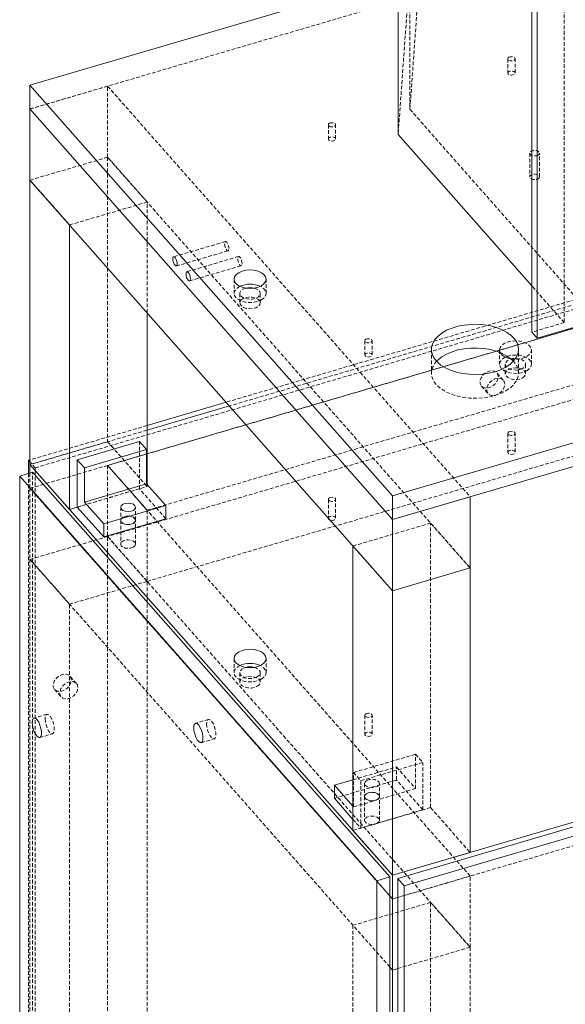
# Model space of a CAD drawing. Header units: millimetres. Extents: x 1529 to 6255, y 1713 to 5797.
# Tile 59 of 82: x 4524 to 4712, y 4953 to 5292. Entities that reach past the tile are written whole.
import ezdxf

# ---------------------------------------------------------------- set-up
doc = ezdxf.new("R2010")
doc.units = ezdxf.units.MM
doc.linetypes.add('HIDDEN', pattern=[1.905, 1.27, -0.635])

msp = doc.modelspace()

# ---------------------------------------------------------------- linework, layer by layer
at = {"color": 7, "linetype": 'Continuous', "lineweight": 15}
for p, q in [((4654.464, 5252.426), (4654.464, 5415.734)), ((4700.529, 5184.34), (4700.529, 5347.648)), ((4702.345, 5345.591), (4702.345, 5182.283)), ((4654.464, 5306.655), (4527.667, 5269.359)), ((4527.667, 5269.359), (4652.514, 5127.908)), ((4527.667, 5269.359), (4527.667, 5261.193)), ((4652.514, 5119.742), (4527.667, 5261.193)), ((4527.667, 5261.193), (4527.667, 5236.697)), ((4700.529, 5200.235), (4654.464, 5252.426)), ((4702.345, 5182.283), (4911.732, 5243.872)), ((4527.667, 5236.697), (4652.514, 5095.246)), ((4527.667, 5236.697), (4527.667, 5138.712)), ((4652.514, 5127.908), (5011.501, 5233.501)), ((5011.501, 5225.336), (4652.514, 5119.742)), ((4541.287, 5221.266), (4541.287, 5123.281)), ((4568.017, 5131.82), (4568.017, 5190.981)), ((4702.345, 5182.283), (4700.529, 5184.34)), ((4692.065, 5176.008), (4691.359, 5175.722)), ((4595.2, 5160.183), (4568.017, 5152.187)), ((4596.325, 5158.908), (4568.017, 5150.581)), ((4543.96, 5140.398), (4565.344, 5146.688)), ((4567.841, 5143.859), (4565.344, 5146.688)), ((4546.457, 5137.569), (4567.841, 5143.859)), ((4567.841, 5132.019), (4567.841, 5143.859)), ((4527.667, 5140.319), (4527.179, 5140.175)), ((4527.667, 5139.622), (4527.179, 5140.175)), ((4527.179, 5140.175), (4527.179, 5135.64)), ((4527.667, 5138.712), (4652.514, 4997.261)), ((4527.667, 5138.712), (4527.667, 5135.783)), ((4527.667, 5138.712), (4541.287, 5123.281)), ((4546.457, 5137.569), (4543.96, 5140.398)), ((4543.96, 5124.067), (4543.96, 5140.398)), ((4528.575, 5136.05), (4524.12, 5134.74)), ((4528.575, 5136.05), (4651.606, 4996.657)), ((4546.457, 5125.729), (4546.457, 5137.569)), ((4524.12, 5134.74), (4647.151, 4995.346)), ((4524.12, 5134.74), (4524.12, 4566.427)), ((4546.457, 5125.729), (4567.841, 5132.019)), ((4574.424, 5124.561), (4567.841, 5132.019)), ((4553.039, 5118.271), (4546.457, 5125.729)), ((4652.514, 5127.908), (4652.514, 5119.742)), ((4679.244, 5127.605), (4652.514, 5119.742)), ((4679.244, 5127.605), (4679.244, 5103.109)), ((4541.287, 5123.281), (4543.96, 5124.067)), ((4543.96, 5124.067), (4553.039, 5113.78)), ((4574.424, 5124.561), (4553.039, 5118.271)), ((4574.424, 5120.07), (4574.424, 5124.561)), ((4553.039, 5113.78), (4574.424, 5120.07)), ((4553.039, 5113.78), (4553.039, 5118.271)), ((4652.514, 5119.742), (4652.514, 5095.246)), ((4638.895, 5110.677), (4652.514, 5095.246)), ((4638.895, 5012.692), (4638.895, 5110.677)), ((4652.514, 5095.246), (4679.244, 5103.109)), ((4652.514, 4997.261), (5011.501, 5102.855)), ((4679.244, 5005.124), (4679.244, 5103.109)), ((5009.719, 5100.697), (4654.296, 4996.152)), ((4656.566, 4993.58), (5011.989, 5098.125)), ((4652.514, 5095.246), (4652.514, 4997.261)), ((4632.488, 5028.257), (4638.895, 5030.141)), ((4632.488, 5023.766), (4632.488, 5028.257)), ((4632.488, 5028.257), (4638.895, 5020.998)), ((4632.488, 5023.766), (4638.895, 5016.507)), ((4652.514, 4997.261), (4638.895, 5012.692)), ((4679.244, 5005.124), (4652.514, 4997.261)), ((4651.606, 4996.657), (4647.151, 4995.346)), ((4651.606, 4996.657), (4651.606, 4428.344)), ((4652.514, 4997.261), (4652.514, 4989.096)), ((4656.566, 4993.58), (4654.296, 4996.152)), ((4654.296, 4996.152), (4654.296, 4427.84)), ((4647.151, 4995.346), (4647.151, 4427.034)), ((4656.566, 4425.268), (4656.566, 4993.58)), ((4652.514, 4989.096), (4651.606, 4990.125)), ((4654.296, 4989.62), (4652.514, 4989.096)), ((4654.296, 4989.62), (4652.514, 4989.096)), ((4652.514, 4989.096), (4652.514, 4964.6)), ((4652.514, 4964.6), (4651.606, 4965.629)), ((4654.296, 4965.124), (4652.514, 4964.6)), ((4652.514, 4964.6), (4652.514, 4458.344))]:
    msp.add_line(p, q, dxfattribs=at)
at = {"color": 7, "linetype": 'HIDDEN', "lineweight": 0}
for p, q in [((4658.503, 5408.078), (4658.503, 5261.101)), ((4527.667, 5261.193), (4966.268, 5390.205)), ((4711.667, 5350.924), (4711.667, 5187.616)), ((4658.503, 5261.101), (4662.28, 5314.044)), ((4658.24, 5305.369), (4654.464, 5252.426)), ((4692.232, 5278.485), (4692.232, 5273.586)), ((4694.732, 5273.586), (4694.732, 5278.485)), ((4554.397, 5269.056), (4527.667, 5261.193)), ((4554.397, 5269.056), (4679.244, 5127.605)), ((4554.397, 5244.56), (4554.397, 5269.056)), ((4962.216, 5268.138), (4595.2, 5160.183)), ((4966.268, 5267.723), (4596.325, 5158.908)), ((4529.449, 5137.603), (4964.486, 5265.566)), ((4658.503, 5261.101), (4717.047, 5194.772)), ((4527.667, 5130.547), (4966.268, 5259.558)), ((4630.428, 5255.755), (4630.428, 5250.856)), ((4632.928, 5250.856), (4632.928, 5255.755)), ((4527.667, 5236.697), (4554.397, 5244.56)), ((4679.244, 5103.109), (4554.397, 5244.56)), ((4568.017, 5229.129), (4554.397, 5244.56)), ((4554.397, 5244.56), (4554.397, 5146.575)), ((4699.804, 5245.968), (4699.804, 5237.802)), ((4703.104, 5237.802), (4703.104, 5245.968)), ((4527.667, 5236.697), (4541.287, 5221.266)), ((4541.287, 5221.266), (4568.017, 5229.129)), ((4568.017, 5190.981), (4568.017, 5229.129)), ((4541.287, 5221.266), (4541.287, 5221.266)), ((4554.397, 5138.409), (4821.699, 5217.034)), ((4594.961, 5215.52), (4577.14, 5210.278)), ((4578.071, 5207.113), (4595.892, 5212.354)), ((4599.5, 5210.377), (4581.68, 5205.135)), ((4582.611, 5201.969), (4600.432, 5207.211)), ((4568.017, 5122.978), (4835.319, 5201.603)), ((4597.956, 5202.564), (4597.956, 5197.665)), ((4608.956, 5197.665), (4608.956, 5202.564)), ((4711.667, 5187.616), (4700.529, 5200.235)), ((4599.956, 5197.665), (4599.956, 5194.399)), ((4606.956, 5194.399), (4606.956, 5197.665)), ((4821.699, 5192.538), (4554.397, 5113.913)), ((4711.667, 5187.616), (4700.529, 5184.34)), ((4642.997, 5181.357), (4642.997, 5176.458)), ((4645.497, 5176.458), (4645.497, 5181.357)), ((4568.017, 5098.482), (4835.319, 5177.107)), ((4665.92, 5178.377), (4665.92, 5170.212)), ((4689.358, 5178.172), (4689.358, 5173.272)), ((4695.92, 5170.212), (4695.92, 5178.377)), ((4700.358, 5173.272), (4700.358, 5178.172)), ((4691.358, 5173.272), (4691.358, 5170.006)), ((4698.358, 5170.006), (4698.358, 5173.272)), ((4690.672, 5167.79), (4688.402, 5170.362)), ((4683.154, 5165.729), (4685.424, 5163.158)), ((4568.017, 5152.187), (4527.667, 5140.319)), ((4568.017, 5150.581), (4527.667, 5138.712)), ((4692.232, 5149.472), (4692.232, 5142.939)), ((4694.732, 5142.939), (4694.732, 5149.472)), ((4554.397, 5146.575), (4527.667, 5138.712)), ((4554.397, 5146.575), (4568.017, 5131.144)), ((4565.344, 5146.688), (4565.344, 5130.357)), ((4529.449, 5137.603), (4527.667, 5139.622)), ((4527.667, 5130.547), (4554.397, 5138.409)), ((4679.245, 4996.958), (4554.397, 5138.409)), ((4554.397, 5138.409), (4554.397, 5113.913)), ((4554.397, 5138.409), (4568.017, 5122.978)), ((4527.179, 5135.64), (4527.179, 4571.863)), ((4527.667, 5135.783), (4527.667, 5130.547)), ((4528.575, 4567.738), (4528.575, 5136.05)), ((4529.449, 4569.291), (4529.449, 5137.603)), ((4568.017, 5131.144), (4568.017, 5131.82)), ((4651.606, 4990.125), (4527.667, 5130.547)), ((4652.514, 4989.096), (4527.667, 5130.547)), ((4527.667, 5130.547), (4527.667, 5106.051)), ((4543.96, 5124.067), (4568.017, 5131.144)), ((4565.344, 5130.357), (4543.96, 5124.067)), ((4574.424, 5120.07), (4565.344, 5130.357)), ((4630.428, 5126.742), (4630.428, 5120.209)), ((4632.928, 5120.209), (4632.928, 5126.742)), ((4558.912, 5123.988), (4558.912, 5119.497)), ((4564.012, 5119.497), (4564.012, 5123.988)), ((4568.017, 5122.978), (4568.017, 5098.482)), ((4558.912, 5119.497), (4558.912, 5111.331)), ((4564.012, 5111.331), (4564.012, 5119.497)), ((4638.895, 5110.677), (4665.625, 5118.54)), ((4665.625, 5118.54), (4679.244, 5103.109)), ((4665.625, 5020.555), (4665.625, 5118.54)), ((4527.667, 5106.051), (4554.397, 5113.913)), ((4554.397, 5113.913), (4679.245, 4972.462)), ((4568.017, 5098.482), (4554.397, 5113.913)), ((4554.397, 4607.658), (4554.397, 5113.913)), ((4651.606, 4965.629), (4527.667, 5106.051)), ((4541.287, 5090.62), (4527.667, 5106.051)), ((4527.667, 5106.051), (4527.667, 4599.795)), ((4568.017, 5098.482), (4541.287, 5090.62)), ((4568.017, 4592.227), (4568.017, 5098.482)), ((5011.501, 5094.689), (4654.296, 4989.62)), ((4541.287, 4584.364), (4541.287, 5090.62)), ((4597.956, 5071.918), (4597.956, 5067.019)), ((4608.956, 5067.019), (4608.956, 5071.918)), ((4543.656, 5063.305), (4541.386, 5065.877)), ((4599.956, 5067.019), (4599.956, 5063.752)), ((4606.956, 5063.752), (4606.956, 5067.019)), ((4536.138, 5061.245), (4538.408, 5058.673)), ((4533.489, 5052.7), (4529.034, 5051.39)), ((4589.103, 5050.931), (4584.648, 5049.62)), ((4642.997, 5052.344), (4642.997, 5045.811)), ((4645.497, 5045.811), (4645.497, 5052.344)), ((4531.009, 5044.674), (4535.464, 5045.985)), ((4586.623, 5042.905), (4591.078, 5044.215)), ((4639.071, 5032.638), (4660.455, 5038.928)), ((4660.455, 5038.928), (4662.952, 5036.099)), ((4660.455, 5027.088), (4660.455, 5038.928)), ((4638.895, 5030.141), (4653.872, 5034.547)), ((4662.952, 5036.099), (4641.568, 5029.809)), ((4653.872, 5034.547), (4660.455, 5027.088)), ((4653.872, 5030.056), (4653.872, 5034.547)), ((4662.952, 5019.768), (4662.952, 5036.099)), ((4653.872, 5030.056), (4632.488, 5023.766)), ((4639.071, 5032.638), (4641.568, 5029.809)), ((4639.071, 5020.798), (4639.071, 5032.638)), ((4641.568, 5029.809), (4641.568, 5013.478)), ((4662.952, 5019.768), (4653.872, 5030.056)), ((4660.455, 5027.088), (4639.071, 5020.798)), ((4642.9, 5028.83), (4642.9, 5024.339)), ((4648, 5024.339), (4648, 5028.83)), ((4642.9, 5024.339), (4642.9, 5016.174)), ((4648, 5016.174), (4648, 5024.339)), ((4638.895, 5020.998), (4639.071, 5020.798)), ((4638.895, 5012.692), (4665.625, 5020.555)), ((4641.568, 5013.478), (4662.952, 5019.768)), ((4665.625, 5020.555), (4679.244, 5005.124)), ((4638.895, 5016.507), (4641.568, 5013.478)), ((4679.245, 4996.958), (4654.296, 4989.62)), ((4679.245, 4972.462), (4679.245, 4996.958)), ((4665.625, 4987.893), (4638.895, 4980.031)), ((4665.625, 4987.893), (4679.245, 4972.462)), ((4665.625, 4481.638), (4665.625, 4987.893)), ((4651.606, 4965.629), (4638.895, 4980.031)), ((4638.895, 4980.031), (4638.895, 4473.775)), ((4679.245, 4972.462), (4654.296, 4965.124)), ((4679.245, 4972.462), (4679.245, 4466.207))]:
    msp.add_line(p, q, dxfattribs=at)
at = {"color": 7, "linetype": 'HIDDEN', "lineweight": 0, "flags": 128}
for points in [[(4692.598, 5278.995), (4693.003, 5279.152), (4693.482, 5279.207), (4693.96, 5279.152), (4694.366, 5278.995), (4694.637, 5278.761), (4694.732, 5278.485), (4694.637, 5278.209), (4694.366, 5277.975), (4693.96, 5277.818), (4693.482, 5277.763), (4693.003, 5277.818), (4692.598, 5277.975), (4692.327, 5278.209), (4692.232, 5278.485), (4692.327, 5278.761), (4692.598, 5278.995)], [(4692.598, 5274.096), (4692.327, 5273.862), (4692.232, 5273.586), (4692.327, 5273.31), (4692.598, 5273.076), (4693.003, 5272.919), (4693.482, 5272.864), (4693.96, 5272.919), (4694.366, 5273.076), (4694.637, 5273.31), (4694.732, 5273.586), (4694.637, 5273.862), (4694.366, 5274.096), (4693.96, 5274.253), (4693.482, 5274.307), (4693.003, 5274.253), (4692.598, 5274.096)], [(4630.794, 5256.265), (4631.199, 5256.422), (4631.678, 5256.477), (4632.156, 5256.422), (4632.561, 5256.265), (4632.832, 5256.031), (4632.928, 5255.755), (4632.832, 5255.479), (4632.561, 5255.245), (4632.156, 5255.088), (4631.678, 5255.034), (4631.199, 5255.088), (4630.794, 5255.245), (4630.523, 5255.479), (4630.428, 5255.755), (4630.523, 5256.031), (4630.794, 5256.265)], [(4630.794, 5251.366), (4630.523, 5251.132), (4630.428, 5250.856), (4630.523, 5250.58), (4630.794, 5250.346), (4631.199, 5250.189), (4631.678, 5250.134), (4632.156, 5250.189), (4632.561, 5250.346), (4632.832, 5250.58), (4632.928, 5250.856), (4632.832, 5251.132), (4632.561, 5251.366), (4632.156, 5251.523), (4631.678, 5251.578), (4631.199, 5251.523), (4630.794, 5251.366)], [(4702.621, 5245.294), (4702.085, 5245.088), (4701.454, 5245.015), (4700.822, 5245.088), (4700.287, 5245.294), (4699.929, 5245.603), (4699.804, 5245.968), (4699.929, 5246.332), (4700.287, 5246.641), (4700.822, 5246.848), (4701.454, 5246.92), (4702.085, 5246.848), (4702.621, 5246.641), (4702.978, 5246.332), (4703.104, 5245.968), (4702.978, 5245.603), (4702.621, 5245.294)], [(4702.621, 5237.129), (4702.978, 5237.438), (4703.104, 5237.802), (4702.978, 5238.167), (4702.621, 5238.476), (4702.085, 5238.682), (4701.454, 5238.755), (4700.822, 5238.682), (4700.287, 5238.476), (4699.929, 5238.167), (4699.804, 5237.802), (4699.929, 5237.438), (4700.287, 5237.129), (4700.822, 5236.922), (4701.454, 5236.85), (4702.085, 5236.922), (4702.621, 5237.129)], [(4596.175, 5213.089), (4596.118, 5213.669), (4595.956, 5214.29), (4595.713, 5214.857), (4595.426, 5215.285), (4595.139, 5215.507), (4594.896, 5215.49), (4594.734, 5215.237), (4594.677, 5214.786), (4594.734, 5214.206), (4594.896, 5213.585), (4595.139, 5213.017), (4595.426, 5212.59), (4595.713, 5212.368), (4595.956, 5212.384), (4596.118, 5212.638), (4596.175, 5213.089)], [(4600.715, 5207.945), (4600.658, 5208.525), (4600.496, 5209.146), (4600.253, 5209.714), (4599.966, 5210.141), (4599.679, 5210.363), (4599.436, 5210.346), (4599.274, 5210.093), (4599.217, 5209.642), (4599.274, 5209.062), (4599.436, 5208.441), (4599.679, 5207.874), (4599.966, 5207.446), (4600.253, 5207.224), (4600.496, 5207.241), (4600.658, 5207.494), (4600.715, 5207.945)], [(4599.957, 5200.115), (4599.567, 5199.91), (4598.692, 5199.253), (4598.143, 5198.487), (4597.956, 5197.665), (4598.143, 5196.843), (4598.692, 5196.078), (4599.567, 5195.42), (4600.706, 5194.915), (4602.032, 5194.598), (4603.456, 5194.49), (4604.879, 5194.598), (4606.206, 5194.915), (4607.345, 5195.42), (4607.345, 5195.42)], [(4604.911, 5199.503), (4605.247, 5199.401), (4606.126, 5198.971), (4606.716, 5198.4), (4606.953, 5197.749), (4606.81, 5197.089), (4606.304, 5196.491), (4605.489, 5196.021), (4604.454, 5195.729), (4603.311, 5195.646), (4602.183, 5195.783), (4601.194, 5196.123), (4600.449, 5196.631), (4600.03, 5197.251), (4599.983, 5197.915), (4600.311, 5198.553), (4600.981, 5199.094), (4600.981, 5199.094)], [(4600.981, 5199.094), (4601.918, 5199.48), (4602, 5199.503)], [(4607.345, 5195.42), (4608.219, 5196.078), (4608.768, 5196.843), (4608.956, 5197.665), (4608.768, 5198.487), (4608.219, 5199.253), (4607.345, 5199.91), (4606.955, 5200.115)], [(4600.981, 5195.828), (4600.311, 5195.286), (4599.983, 5194.649), (4600.03, 5193.984), (4600.449, 5193.365), (4601.194, 5192.857), (4602.183, 5192.517), (4603.311, 5192.38), (4604.454, 5192.462), (4605.489, 5192.755), (4606.304, 5193.225), (4606.81, 5193.822), (4606.953, 5194.482), (4606.716, 5195.133), (4606.126, 5195.705), (4605.247, 5196.135), (4604.174, 5196.377), (4603.023, 5196.404), (4601.918, 5196.214), (4600.981, 5195.828)], [(4643.363, 5181.867), (4643.768, 5182.024), (4644.247, 5182.079), (4644.725, 5182.024), (4645.131, 5181.867), (4645.402, 5181.633), (4645.497, 5181.357), (4645.402, 5181.081), (4645.131, 5180.847), (4644.725, 5180.69), (4644.247, 5180.635), (4643.769, 5180.69), (4643.363, 5180.847), (4643.092, 5181.081), (4642.997, 5181.357), (4643.092, 5181.633), (4643.363, 5181.867)], [(4698.747, 5175.927), (4699.621, 5176.584), (4700.171, 5177.35), (4700.358, 5178.172), (4700.171, 5178.993), (4699.621, 5179.759), (4698.747, 5180.417), (4697.608, 5180.921), (4696.282, 5181.239), (4694.858, 5181.347), (4693.435, 5181.239), (4692.108, 5180.921), (4690.969, 5180.417), (4690.095, 5179.759), (4689.546, 5178.993), (4689.358, 5178.172), (4689.545, 5177.35), (4689.578, 5177.283)], [(4643.363, 5176.968), (4643.092, 5176.734), (4642.997, 5176.458), (4643.092, 5176.182), (4643.363, 5175.948), (4643.769, 5175.791), (4644.247, 5175.736), (4644.725, 5175.791), (4645.131, 5175.948), (4645.402, 5176.182), (4645.497, 5176.458), (4645.402, 5176.734), (4645.131, 5176.968), (4644.725, 5177.125), (4644.247, 5177.179), (4643.768, 5177.125), (4643.363, 5176.968)], [(4691.359, 5175.722), (4690.969, 5175.518), (4690.095, 5174.86), (4689.546, 5174.094), (4689.358, 5173.272), (4689.545, 5172.451), (4690.095, 5171.685), (4690.969, 5171.027), (4692.108, 5170.523), (4693.435, 5170.206), (4694.858, 5170.097), (4696.282, 5170.206), (4697.608, 5170.523), (4698.747, 5171.027), (4698.747, 5171.027)], [(4698.747, 5171.027), (4699.621, 5171.685), (4700.171, 5172.451), (4700.358, 5173.272), (4700.171, 5174.094), (4699.621, 5174.86), (4698.747, 5175.518), (4697.608, 5176.022), (4696.282, 5176.339), (4694.858, 5176.447), (4693.435, 5176.339), (4692.108, 5176.022), (4692.065, 5176.008)], [(4667.692, 5174.294), (4667.118, 5173.602), (4666.383, 5172.346), (4665.989, 5171.04), (4665.945, 5169.714), (4666.252, 5168.4), (4666.903, 5167.129), (4667.882, 5165.93), (4669.167, 5164.831), (4670.728, 5163.858), (4672.527, 5163.035), (4674.523, 5162.379), (4676.669, 5161.907), (4678.915, 5161.63), (4681.208, 5161.554), (4683.494, 5161.681), (4685.719, 5162.007), (4687.832, 5162.526), (4689.783, 5163.226), (4691.527, 5164.088)], [(4697.333, 5171.844), (4696.395, 5171.457), (4695.291, 5171.267), (4694.14, 5171.295), (4693.066, 5171.537), (4692.187, 5171.967), (4691.598, 5172.538), (4691.361, 5173.189), (4691.504, 5173.849), (4692.01, 5174.446), (4692.824, 5174.917), (4693.859, 5175.209), (4695.003, 5175.291), (4696.13, 5175.155), (4697.12, 5174.814), (4697.865, 5174.307), (4698.284, 5173.687), (4698.331, 5173.022), (4698.002, 5172.385), (4697.333, 5171.844)], [(4691.527, 5164.088), (4693.022, 5165.095), (4694.233, 5166.221), (4695.132, 5167.441), (4695.698, 5168.726), (4695.918, 5170.046), (4695.786, 5171.369), (4695.305, 5172.666), (4694.488, 5173.904), (4694.148, 5174.294)], [(4688.897, 5168.963), (4688.728, 5169.841), (4688.239, 5170.525), (4687.484, 5170.94), (4686.544, 5171.041), (4685.521, 5170.818), (4684.526, 5170.294), (4683.666, 5169.527), (4683.036, 5168.599), (4682.702, 5167.611), (4682.702, 5166.67), (4683.036, 5165.879), (4683.666, 5165.322), (4684.526, 5165.06), (4685.521, 5165.122), (4686.544, 5165.5), (4687.484, 5166.155), (4688.239, 5167.014), (4688.728, 5167.985), (4688.897, 5168.963)], [(4697.333, 5168.578), (4698.002, 5169.119), (4698.331, 5169.756), (4698.284, 5170.421), (4697.865, 5171.04), (4697.12, 5171.548), (4696.13, 5171.889), (4695.003, 5172.025), (4693.859, 5171.943), (4692.824, 5171.651), (4692.01, 5171.18), (4691.504, 5170.583), (4691.361, 5169.923), (4691.598, 5169.272), (4692.187, 5168.7), (4693.066, 5168.271), (4694.14, 5168.029), (4695.291, 5168.001), (4696.395, 5168.191), (4697.333, 5168.578)], [(4691.167, 5166.391), (4690.998, 5167.269), (4690.509, 5167.953), (4689.754, 5168.368), (4688.814, 5168.469), (4687.791, 5168.246), (4686.796, 5167.722), (4685.936, 5166.955), (4685.306, 5166.027), (4684.972, 5165.039), (4684.972, 5164.098), (4685.306, 5163.307), (4685.936, 5162.75), (4686.796, 5162.488), (4687.791, 5162.55), (4688.814, 5162.928), (4689.754, 5163.583), (4690.509, 5164.442), (4690.998, 5165.413), (4691.167, 5166.391)], [(4692.598, 5149.982), (4693.003, 5150.138), (4693.482, 5150.193), (4693.96, 5150.138), (4694.366, 5149.982), (4694.637, 5149.748), (4694.732, 5149.472), (4694.637, 5149.196), (4694.366, 5148.961), (4693.96, 5148.805), (4693.482, 5148.75), (4693.003, 5148.805), (4692.598, 5148.961), (4692.327, 5149.195), (4692.232, 5149.472), (4692.327, 5149.748), (4692.598, 5149.982)], [(4692.598, 5143.45), (4692.327, 5143.215), (4692.232, 5142.939), (4692.327, 5142.663), (4692.598, 5142.429), (4693.003, 5142.273), (4693.482, 5142.218), (4693.96, 5142.273), (4694.366, 5142.429), (4694.637, 5142.663), (4694.732, 5142.939), (4694.637, 5143.215), (4694.366, 5143.45), (4693.96, 5143.606), (4693.482, 5143.661), (4693.003, 5143.606), (4692.598, 5143.45)], [(4630.794, 5127.252), (4631.199, 5127.408), (4631.678, 5127.463), (4632.156, 5127.408), (4632.561, 5127.252), (4632.832, 5127.018), (4632.928, 5126.742), (4632.832, 5126.466), (4632.561, 5126.231), (4632.156, 5126.075), (4631.678, 5126.02), (4631.199, 5126.075), (4630.794, 5126.231), (4630.523, 5126.466), (4630.428, 5126.742), (4630.523, 5127.018), (4630.794, 5127.252)], [(4563.265, 5118.456), (4562.437, 5118.137), (4561.462, 5118.025), (4560.486, 5118.137), (4559.658, 5118.456), (4559.106, 5118.934), (4558.912, 5119.497), (4559.106, 5120.06), (4559.658, 5120.538), (4560.486, 5120.857), (4561.462, 5120.969), (4562.437, 5120.857), (4563.265, 5120.538), (4563.817, 5120.06), (4564.012, 5119.497), (4563.817, 5118.934), (4563.265, 5118.456)], [(4559.658, 5120.538), (4560.486, 5120.857), (4561.462, 5120.969), (4562.437, 5120.857), (4563.265, 5120.538), (4563.817, 5120.06), (4564.012, 5119.497), (4563.817, 5118.934), (4563.265, 5118.456), (4562.437, 5118.137), (4561.462, 5118.025), (4560.486, 5118.137), (4559.658, 5118.456), (4559.106, 5118.934), (4558.912, 5119.497), (4559.106, 5120.06), (4559.658, 5120.538)], [(4630.794, 5120.72), (4630.523, 5120.486), (4630.428, 5120.209), (4630.523, 5119.933), (4630.794, 5119.699), (4631.199, 5119.543), (4631.678, 5119.488), (4632.156, 5119.543), (4632.561, 5119.699), (4632.832, 5119.933), (4632.928, 5120.209), (4632.832, 5120.486), (4632.561, 5120.72), (4632.156, 5120.876), (4631.678, 5120.931), (4631.199, 5120.876), (4630.794, 5120.72)], [(4563.265, 5110.291), (4563.817, 5110.768), (4564.012, 5111.331), (4563.817, 5111.895), (4563.265, 5112.372), (4562.437, 5112.691), (4561.462, 5112.804), (4560.486, 5112.691), (4559.658, 5112.372), (4559.106, 5111.895), (4558.912, 5111.331), (4559.106, 5110.768), (4559.658, 5110.291), (4560.486, 5109.971), (4561.462, 5109.859), (4562.437, 5109.971), (4563.265, 5110.291)], [(4599.957, 5069.468), (4599.567, 5069.264), (4598.693, 5068.606), (4598.143, 5067.84), (4597.956, 5067.019), (4598.143, 5066.197), (4598.693, 5065.431), (4599.567, 5064.774), (4600.706, 5064.269), (4602.032, 5063.952), (4603.456, 5063.844), (4604.879, 5063.952), (4606.206, 5064.269), (4607.345, 5064.774)], [(4605.931, 5065.59), (4604.993, 5065.203), (4603.889, 5065.014), (4602.737, 5065.041), (4601.664, 5065.283), (4600.785, 5065.713), (4600.195, 5066.284), (4599.959, 5066.935), (4600.101, 5067.595), (4600.607, 5068.193), (4601.422, 5068.663), (4602, 5068.856)], [(4604.911, 5068.856), (4605.718, 5068.56), (4606.462, 5068.053), (4606.881, 5067.433), (4606.929, 5066.769), (4606.6, 5066.131), (4605.931, 5065.59)], [(4607.345, 5064.774), (4608.219, 5065.431), (4608.768, 5066.197), (4608.956, 5067.019), (4608.768, 5067.84), (4608.219, 5068.606), (4607.345, 5069.264), (4606.955, 5069.468)], [(4541.881, 5064.478), (4541.712, 5065.357), (4541.223, 5066.04), (4540.468, 5066.455), (4539.528, 5066.557), (4538.505, 5066.334), (4537.51, 5065.81), (4536.65, 5065.043), (4536.02, 5064.115), (4535.686, 5063.127), (4535.686, 5062.186), (4536.02, 5061.394), (4536.65, 5060.837), (4537.51, 5060.576), (4538.505, 5060.637), (4539.528, 5061.016), (4540.468, 5061.67), (4541.223, 5062.53), (4541.712, 5063.501), (4541.881, 5064.478)], [(4544.151, 5061.907), (4543.982, 5062.785), (4543.493, 5063.469), (4542.738, 5063.884), (4541.798, 5063.985), (4540.775, 5063.762), (4539.779, 5063.238), (4538.92, 5062.471), (4538.29, 5061.543), (4537.956, 5060.555), (4537.956, 5059.614), (4538.29, 5058.822), (4538.92, 5058.265), (4539.779, 5058.004), (4540.775, 5058.065), (4541.798, 5058.444), (4542.738, 5059.099), (4543.493, 5059.958), (4543.982, 5060.929), (4544.151, 5061.907)], [(4605.931, 5062.324), (4606.6, 5062.865), (4606.929, 5063.503), (4606.881, 5064.167), (4606.462, 5064.787), (4605.718, 5065.294), (4604.728, 5065.635), (4603.6, 5065.771), (4602.457, 5065.689), (4601.422, 5065.397), (4600.607, 5064.927), (4600.101, 5064.329), (4599.959, 5063.669), (4600.195, 5063.018), (4600.785, 5062.447), (4601.664, 5062.017), (4602.737, 5061.775), (4603.889, 5061.747), (4604.993, 5061.937), (4605.931, 5062.324)], [(4532.888, 5051.143), (4532.974, 5050.117), (4533.223, 5049.008), (4533.608, 5047.935), (4534.087, 5047.014), (4534.608, 5046.346), (4535.115, 5046.002), (4535.553, 5046.021), (4535.874, 5046.399), (4536.044, 5047.096), (4536.044, 5048.037), (4535.874, 5049.119), (4535.553, 5050.226), (4535.115, 5051.237), (4534.608, 5052.042), (4534.087, 5052.555), (4533.608, 5052.72), (4533.223, 5052.519), (4532.974, 5051.973), (4532.888, 5051.143)], [(4588.502, 5049.373), (4588.588, 5048.348), (4588.837, 5047.238), (4589.221, 5046.165), (4589.7, 5045.245), (4590.222, 5044.576), (4590.729, 5044.233), (4591.167, 5044.251), (4591.488, 5044.63), (4591.658, 5045.327), (4591.658, 5046.268), (4591.488, 5047.35), (4591.167, 5048.456), (4590.729, 5049.467), (4590.222, 5050.273), (4589.7, 5050.786), (4589.221, 5050.95), (4588.837, 5050.749), (4588.588, 5050.204), (4588.502, 5049.373)], [(4643.363, 5052.854), (4643.768, 5053.01), (4644.247, 5053.065), (4644.725, 5053.01), (4645.131, 5052.854), (4645.402, 5052.62), (4645.497, 5052.344), (4645.402, 5052.067), (4645.131, 5051.833), (4644.725, 5051.677), (4644.247, 5051.622), (4643.769, 5051.677), (4643.363, 5051.833), (4643.092, 5052.067), (4642.997, 5052.344), (4643.092, 5052.62), (4643.363, 5052.854)], [(4643.363, 5046.322), (4643.092, 5046.087), (4642.997, 5045.811), (4643.092, 5045.535), (4643.363, 5045.301), (4643.769, 5045.145), (4644.247, 5045.09), (4644.725, 5045.145), (4645.131, 5045.301), (4645.402, 5045.535), (4645.497, 5045.811), (4645.402, 5046.087), (4645.131, 5046.322), (4644.725, 5046.478), (4644.247, 5046.533), (4643.768, 5046.478), (4643.363, 5046.322)], [(4643.647, 5029.871), (4643.094, 5029.393), (4642.9, 5028.83), (4643.094, 5028.267), (4643.647, 5027.789), (4644.474, 5027.47), (4645.45, 5027.358), (4646.426, 5027.47), (4647.253, 5027.789), (4647.806, 5028.267), (4648, 5028.83), (4647.806, 5029.393), (4647.253, 5029.871), (4646.426, 5030.19), (4645.45, 5030.302), (4644.474, 5030.19), (4643.647, 5029.871)], [(4647.253, 5023.298), (4646.426, 5022.979), (4645.45, 5022.867), (4644.474, 5022.979), (4643.647, 5023.298), (4643.094, 5023.776), (4642.9, 5024.339), (4643.094, 5024.902), (4643.647, 5025.38), (4644.474, 5025.699), (4645.45, 5025.811), (4646.426, 5025.699), (4647.253, 5025.38), (4647.806, 5024.902), (4648, 5024.339), (4647.806, 5023.776), (4647.253, 5023.298)], [(4643.647, 5025.38), (4644.474, 5025.699), (4645.45, 5025.811), (4646.426, 5025.699), (4647.253, 5025.38), (4647.806, 5024.902), (4648, 5024.339), (4647.806, 5023.776), (4647.253, 5023.298), (4646.426, 5022.979), (4645.45, 5022.867), (4644.474, 5022.979), (4643.647, 5023.298), (4643.094, 5023.776), (4642.9, 5024.339), (4643.094, 5024.902), (4643.647, 5025.38)], [(4647.253, 5015.133), (4647.806, 5015.61), (4648, 5016.174), (4647.806, 5016.737), (4647.253, 5017.214), (4646.426, 5017.534), (4645.45, 5017.646), (4644.474, 5017.534), (4643.647, 5017.214), (4643.094, 5016.737), (4642.9, 5016.174), (4643.094, 5015.61), (4643.647, 5015.133), (4644.474, 5014.814), (4645.45, 5014.701), (4646.426, 5014.814), (4647.253, 5015.133)]]:
    msp.add_lwpolyline(points, dxfattribs=at)
at = {"color": 7, "linetype": 'Continuous', "lineweight": 15, "flags": 128}
for points in [[(4576.857, 5209.544), (4576.914, 5209.995), (4577.076, 5210.248), (4577.319, 5210.265), (4577.606, 5210.043), (4577.892, 5209.615), (4578.136, 5209.048), (4578.298, 5208.427), (4578.355, 5207.847), (4578.298, 5207.396), (4578.136, 5207.143), (4577.892, 5207.126), (4577.606, 5207.348), (4577.319, 5207.776), (4577.076, 5208.343), (4576.914, 5208.964), (4576.857, 5209.544)], [(4581.397, 5204.401), (4581.454, 5204.852), (4581.616, 5205.105), (4581.859, 5205.121), (4582.146, 5204.899), (4582.432, 5204.472), (4582.675, 5203.904), (4582.838, 5203.283), (4582.895, 5202.703), (4582.838, 5202.252), (4582.675, 5201.999), (4582.432, 5201.982), (4582.146, 5202.205), (4581.859, 5202.632), (4581.616, 5203.199), (4581.454, 5203.82), (4581.397, 5204.401)], [(4607.345, 5200.319), (4608.219, 5200.977), (4608.768, 5201.743), (4608.956, 5202.564), (4608.768, 5203.386), (4608.219, 5204.152), (4607.345, 5204.81), (4606.206, 5205.314), (4604.879, 5205.631), (4603.456, 5205.739), (4602.032, 5205.631), (4600.706, 5205.314), (4599.567, 5204.81), (4598.692, 5204.152), (4598.143, 5203.386), (4597.956, 5202.564), (4598.143, 5201.743), (4598.692, 5200.977), (4599.567, 5200.319), (4600.706, 5199.815), (4602.032, 5199.498), (4603.456, 5199.389), (4604.879, 5199.498), (4606.206, 5199.815), (4607.345, 5200.319)], [(4691.527, 5172.254), (4689.783, 5171.391), (4687.832, 5170.692), (4685.719, 5170.173), (4683.494, 5169.846), (4681.208, 5169.719), (4678.915, 5169.795), (4676.669, 5170.073), (4674.523, 5170.545), (4672.527, 5171.2), (4670.728, 5172.024), (4669.167, 5172.996), (4667.882, 5174.095), (4666.903, 5175.294), (4666.252, 5176.566), (4665.945, 5177.88), (4665.989, 5179.205), (4666.383, 5180.511), (4667.118, 5181.767), (4668.176, 5182.944), (4669.533, 5184.013), (4671.157, 5184.951), (4673.009, 5185.734), (4675.048, 5186.345), (4677.223, 5186.769), (4679.486, 5186.997), (4681.782, 5187.022), (4684.058, 5186.845), (4686.26, 5186.469), (4688.337, 5185.904), (4690.241, 5185.162), (4691.925, 5184.261), (4693.352, 5183.222), (4694.488, 5182.07), (4695.305, 5180.831), (4695.786, 5179.535), (4695.918, 5178.211), (4695.698, 5176.891), (4695.132, 5175.607), (4694.233, 5174.387), (4693.022, 5173.26), (4691.527, 5172.254)], [(4694.148, 5174.294), (4693.352, 5175.057), (4691.925, 5176.096), (4690.241, 5176.996), (4688.337, 5177.738), (4686.26, 5178.304), (4684.058, 5178.679), (4681.782, 5178.857), (4679.486, 5178.831), (4677.223, 5178.604), (4675.048, 5178.18), (4673.009, 5177.569), (4671.157, 5176.785), (4669.533, 5175.848), (4668.176, 5174.778), (4667.692, 5174.294)], [(4559.658, 5125.029), (4559.106, 5124.551), (4558.912, 5123.988), (4559.106, 5123.424), (4559.658, 5122.947), (4560.486, 5122.628), (4561.462, 5122.516), (4562.437, 5122.628), (4563.265, 5122.947), (4563.817, 5123.424), (4564.012, 5123.988), (4563.817, 5124.551), (4563.265, 5125.029), (4562.437, 5125.348), (4561.462, 5125.46), (4560.486, 5125.348), (4559.658, 5125.029)], [(4607.345, 5069.673), (4608.219, 5070.33), (4608.768, 5071.096), (4608.956, 5071.918), (4608.768, 5072.74), (4608.219, 5073.505), (4607.345, 5074.163), (4606.206, 5074.668), (4604.879, 5074.985), (4603.456, 5075.093), (4602.032, 5074.985), (4600.706, 5074.668), (4599.567, 5074.163), (4598.693, 5073.505), (4598.143, 5072.74), (4597.956, 5071.918), (4598.143, 5071.096), (4598.693, 5070.33), (4599.567, 5069.673), (4600.706, 5069.168), (4602.032, 5068.851), (4603.456, 5068.743), (4604.879, 5068.851), (4606.206, 5069.168), (4607.345, 5069.673)], [(4528.433, 5049.832), (4528.519, 5050.663), (4528.768, 5051.208), (4529.153, 5051.409), (4529.632, 5051.245), (4530.153, 5050.732), (4530.66, 5049.926), (4531.098, 5048.915), (4531.419, 5047.809), (4531.589, 5046.727), (4531.589, 5045.786), (4531.419, 5045.089), (4531.098, 5044.71), (4530.66, 5044.692), (4530.153, 5045.035), (4529.632, 5045.704), (4529.153, 5046.624), (4528.768, 5047.697), (4528.519, 5048.807), (4528.433, 5049.832)], [(4584.047, 5048.063), (4584.133, 5048.893), (4584.382, 5049.439), (4584.766, 5049.64), (4585.245, 5049.475), (4585.767, 5048.962), (4586.274, 5048.157), (4586.712, 5047.146), (4587.033, 5046.04), (4587.203, 5044.957), (4587.203, 5044.017), (4587.033, 5043.319), (4586.712, 5042.941), (4586.274, 5042.922), (4585.767, 5043.266), (4585.245, 5043.934), (4584.766, 5044.855), (4584.382, 5045.928), (4584.133, 5047.037), (4584.047, 5048.063)]]:
    msp.add_lwpolyline(points, dxfattribs=at)
at = {"color": 7, "linetype": 'Continuous', "lineweight": 15}
for centre, radius, start, end in [((4603.456, 5192.323), 8.542, 65.8167, 114.18334), ((4603.456, 5193.836), 5.851, 75.59272, 104.4077), ((4693.705, 5180.124), 5.01, 214.54363, 264.92706), ((4603.456, 5061.676), 8.542, 65.81789, 114.18216), ((4603.456, 5063.234), 5.807, 75.48145, 104.51897)]:
    msp.add_arc(centre, radius, start, end, dxfattribs=at)
at = {"color": 7, "linetype": 'HIDDEN', "lineweight": 0}
msp.add_arc((4694.855, 5183.476), 8.493, 259.18705, 297.27194, dxfattribs=at)

doc.saveas('drawing.dxf')
